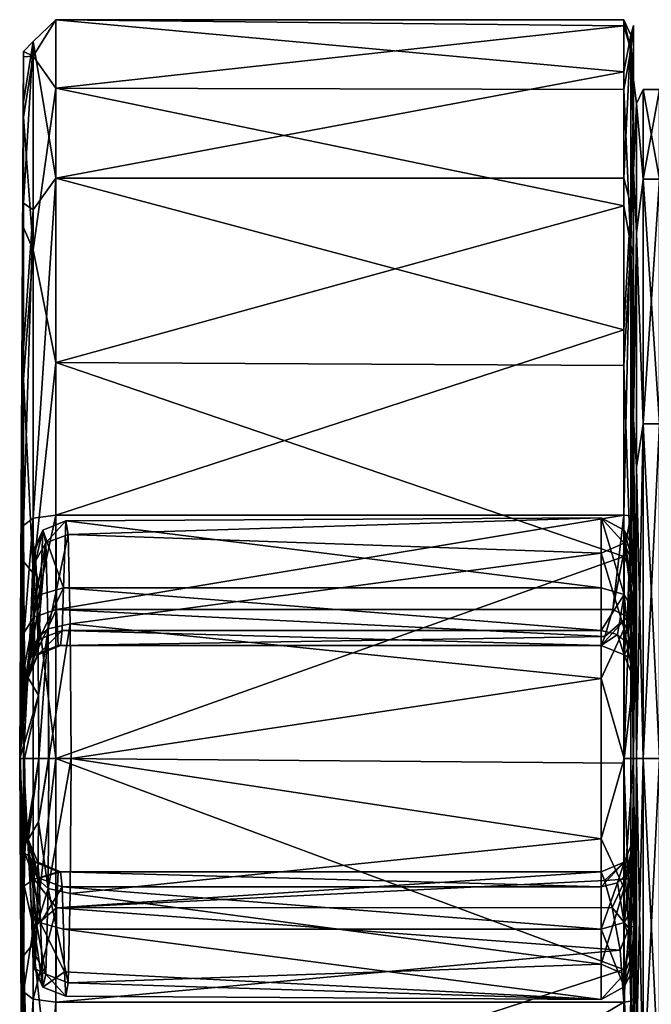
# Model space of a CAD drawing. Header units: metres. Extents: x -148 to 148, y -127 to 71.
# Tile 6 of 17: x -148 to -128, y -8 to 23. Entities that reach past the tile are written whole.
import ezdxf

# ---------------------------------------------------------------- set-up
doc = ezdxf.new("R2010")
doc.units = ezdxf.units.M
doc.layers.add('solid_26529930', color=7, linetype='CONTINUOUS')

msp = doc.modelspace()

# ---------------------------------------------------------------- linework, layer by layer
at = {"layer": 'solid_26529930'}
for points in [[(-147.385605, 22.179815, 4.867093), (-146.67894, 17.949364, 14.381249), (-146.67894, 22.850941, 2.614283)], [(-147.385605, 21.729908, -6.591194), (-146.67894, 22.850941, 2.614283), (-146.67894, 20.733652, -9.955684)], [(-147.385605, 22.179815, 4.867093), (-146.67894, 22.850941, 2.614283), (-147.385605, 21.729908, -6.591194)], [(-146.67894, 22.850941, 2.614283), (-129.100006, 22.855856, 2.570963), (-129.100006, 22.670549, -3.878937)], [(-146.67894, 22.850941, 2.614283), (-129.100006, 21.242243, 8.818566), (-129.100006, 22.855856, 2.570963)], [(-146.67894, 20.733652, -9.955684), (-146.67894, 22.850941, 2.614283), (-129.100006, 22.670549, -3.878937)], [(-146.67894, 22.850941, 2.614283), (-146.67894, 17.949364, 14.381249), (-129.100006, 21.242243, 8.818566)], [(-128.887863, 21.925716, -6.650473), (-129.100006, 22.670549, -3.878937), (-129.100006, 22.855856, 2.570963)], [(-128.887863, 22.379629, 4.911014), (-129.100006, 22.855856, 2.570963), (-129.100006, 21.242243, 8.818566)], [(-128.887863, 22.379629, 4.911014), (-128.887863, 21.925716, -6.650473), (-129.100006, 22.855856, 2.570963)], [(-146.67894, 20.733652, -9.955684), (-129.100006, 22.670549, -3.878937), (-129.100006, 20.700958, -10.023488)], [(-128.887863, 21.925716, -6.650473), (-129.100006, 20.700958, -10.023488), (-129.100006, 22.670549, -3.878937)], [(-128.887863, 22.379629, 4.911014), (-128.800003, 22.177704, 4.841428), (-128.800003, 22.678465, -0.988286)], [(-128.887863, 21.925716, -6.650473), (-128.800003, 22.678465, -0.988286), (-128.800003, 21.672504, -6.752188)], [(-128.887863, 22.379629, 4.911014), (-128.800003, 22.678465, -0.988286), (-128.887863, 21.925716, -6.650473)], [(-128.800003, 20.999989, -0.000004), (-128.800003, 22.678465, -0.988286), (-128.800003, 22.177704, 4.841428)], [(-128.800003, 18.185677, -10.501485), (-128.800003, 21.672504, -6.752188), (-128.800003, 22.678465, -0.988286)], [(-128.800003, 20.999989, -0.000004), (-128.800003, 18.185677, -10.501485), (-128.800003, 22.678465, -0.988286)], [(-128.887863, 22.379629, 4.911014), (-129.100006, 21.242243, 8.818566), (-129.100006, 17.956671, 14.372125)], [(-128.887863, 17.126406, 15.220119), (-128.887863, 22.379629, 4.911014), (-129.100006, 17.956671, 14.372125)], [(-128.887863, 22.379629, 4.911014), (-128.800003, 20.203325, 10.349659), (-128.800003, 22.177704, 4.841428)], [(-128.887863, 17.126406, 15.220119), (-128.800003, 20.203325, 10.349659), (-128.887863, 22.379629, 4.911014)], [(-147.385605, 22.179815, 4.867093), (-147.678879, 21.868357, 2.501869), (-147.678879, 20.318663, 8.463821)], [(-147.385605, 22.179815, 4.867093), (-147.385605, 21.729908, -6.591194), (-147.678879, 21.868357, 2.501869)], [(-147.385605, 22.179815, 4.867093), (-147.678879, 20.318663, 8.463821), (-147.678879, 17.177546, 13.762859)], [(-147.385605, 16.973507, 15.084191), (-147.385605, 22.179815, 4.867093), (-147.678879, 17.177546, 13.762859)], [(-147.385605, 16.973507, 15.084191), (-146.67894, 17.949364, 14.381249), (-147.385605, 22.179815, 4.867093)], [(-128.800003, 20.999989, -0.000004), (-128.800003, 22.177704, 4.841428), (-128.800003, 20.203325, 10.349659)], [(-147.678879, 21.868357, 2.501869), (-147.678879, 21.705248, -3.656038), (-147.800003, 0)], [(-147.678879, 20.318663, 8.463821), (-147.678879, 21.868357, 2.501869), (-147.800003, 0)], [(-147.678879, 21.705248, -3.656038), (-147.678879, 19.842112, -9.527592), (-147.800003, 0)], [(-147.385605, 21.729908, -6.591194), (-147.678879, 21.705248, -3.656038), (-147.678879, 21.868357, 2.501869)], [(-147.385605, 21.729908, -6.591194), (-147.678879, 19.842112, -9.527592), (-147.678879, 21.705248, -3.656038)], [(-147.385605, 21.729908, -6.591194), (-147.385605, 15.738523, -16.368618), (-147.678879, 19.842112, -9.527592)], [(-147.385605, 21.729908, -6.591194), (-146.67894, 20.733652, -9.955684), (-147.385605, 15.738523, -16.368618)], [(-128.887863, 21.925716, -6.650473), (-128.887863, 15.880424, -16.515991), (-129.100006, 20.700958, -10.023488)], [(-128.887863, 21.925716, -6.650473), (-128.800003, 21.672504, -6.752188), (-128.800003, 19.226604, -12.067627)], [(-128.887863, 21.925716, -6.650473), (-128.800003, 19.226604, -12.067627), (-128.887863, 15.880424, -16.515991)], [(-128.800003, 18.185677, -10.501485), (-128.800003, 19.226604, -12.067627), (-128.800003, 21.672504, -6.752188)], [(-146.67894, 17.949364, 14.381249), (-129.100006, 17.956671, 14.372125), (-129.100006, 21.242243, 8.818566)], [(-147.385605, 15.738523, -16.368618), (-146.67894, 20.733652, -9.955684), (-146.67894, 12.247842, -19.467674)], [(-146.67894, 20.733652, -9.955684), (-129.100006, 20.700958, -10.023488), (-129.100006, 17.102146, -15.379096)], [(-146.67894, 12.247842, -19.467674), (-146.67894, 20.733652, -9.955684), (-129.100006, 17.102146, -15.379096)], [(-128.800003, 18.18568, 10.501477), (-128.800003, 20.999989, -0.000004), (-128.800003, 20.203325, 10.349659)], [(-128.712128, 20.266672, -4.625736), (-128.800003, 18.185677, -10.501485), (-128.800003, 20.999989, -0.000004)], [(-128.712128, 20.266672, 4.625736), (-128.800003, 20.999989, -0.000004), (-128.800003, 18.18568, 10.501477)], [(-128.712128, 20.266672, -4.625736), (-128.800003, 20.999989, -0.000004), (-128.712128, 20.266672, 4.625736)], [(-128.887863, 15.880424, -16.515991), (-129.100006, 17.102146, -15.379096), (-129.100006, 20.700958, -10.023488)], [(-128.712128, 20.266672, 4.625736), (-128.5, 17.92672, 10.35001), (-128.5, 20.700001, 0)], [(-128.712128, 20.266672, -4.625736), (-128.5, 20.700001, 0), (-128.5, 17.92672, -10.35001)], [(-128.712128, 20.266672, -4.625736), (-128.712128, 20.266672, 4.625736), (-128.5, 20.700001, 0)], [(-128.5, 20.700001, 0), (-128, 20.699989), (-128, 17.926725, -10.35)], [(-128.5, 20.700001, 0), (-128.5, 17.92672, 10.35001), (-128, 20.699989)], [(-128.5, 17.92672, -10.35001), (-128.5, 20.700001, 0), (-128, 17.926725, -10.35)], [(-128.5, 17.92672, 10.35001), (-128, 17.926725, 10.35), (-128, 20.699989)], [(-147.678879, 17.177546, 13.762859), (-147.678879, 20.318663, 8.463821), (-147.800003, 0)], [(-128.887863, 17.126406, 15.220119), (-128.800003, 16.886721, 15.169975), (-128.800003, 20.203325, 10.349659)], [(-128.712128, 16.252609, -12.961023), (-128.800003, 18.185677, -10.501485), (-128.712128, 20.266672, -4.625736)], [(-128.712128, 20.266672, 4.625736), (-128.800003, 18.18568, 10.501477), (-128.712128, 16.252609, 12.961023)], [(-128.800003, 18.18568, 10.501477), (-128.800003, 20.203325, 10.349659), (-128.800003, 16.886721, 15.169975)], [(-128.712128, 20.266672, 4.625736), (-128.712128, 16.252609, 12.961023), (-128.5, 17.92672, 10.35001)], [(-128.712128, 16.252609, -12.961023), (-128.712128, 20.266672, -4.625736), (-128.5, 17.92672, -10.35001)], [(-147.678879, 19.842112, -9.527592), (-147.678879, 16.424875, -14.652913), (-147.800003, 0)], [(-147.385605, 15.738523, -16.368618), (-147.678879, 16.424875, -14.652913), (-147.678879, 19.842112, -9.527592)], [(-128.887863, 15.880424, -16.515991), (-128.800003, 19.226604, -12.067627), (-128.800003, 15.503105, -16.581421)], [(-128.800003, 10.497028, -18.188234), (-128.800003, 15.503105, -16.581421), (-128.800003, 19.226604, -12.067627)], [(-128.800003, 18.185677, -10.501485), (-128.800003, 10.497028, -18.188234), (-128.800003, 19.226604, -12.067627)], [(-128.800003, 10.497037, 18.188231), (-128.800003, 18.18568, 10.501477), (-128.800003, 16.886721, 15.169975)], [(-128.712128, 16.252609, 12.961023), (-128.800003, 18.18568, 10.501477), (-128.800003, 10.497037, 18.188231)], [(-128.712128, 16.252609, -12.961023), (-128.800003, 10.497028, -18.188234), (-128.800003, 18.185677, -10.501485)], [(-147.385605, 7.43868, 21.454576), (-146.67894, 7.534483, 21.73089), (-146.67894, 17.949364, 14.381249)], [(-147.385605, 7.43868, 21.454576), (-146.67894, 17.949364, 14.381249), (-147.385605, 16.973507, 15.084191)], [(-146.67894, 17.949364, 14.381249), (-129.100006, 13.257706, 18.7945), (-129.100006, 17.956671, 14.372125)], [(-146.67894, 17.949364, 14.381249), (-146.67894, 7.534483, 21.73089), (-129.100006, 13.257706, 18.7945)], [(-128.887863, 17.126406, 15.220119), (-129.100006, 17.956671, 14.372125), (-129.100006, 13.257706, 18.7945)], [(-128.712128, 16.252609, 12.961023), (-128.5, 10.349981, 17.926737), (-128.5, 17.92672, 10.35001)], [(-128.712128, 16.252609, -12.961023), (-128.5, 17.92672, -10.35001), (-128.5, 10.349981, -17.926737)], [(-128.5, 10.349981, 17.926737), (-128, 10.349995, 17.926716), (-128, 17.926725, 10.35)], [(-128.5, 17.92672, 10.35001), (-128.5, 10.349981, 17.926737), (-128, 17.926725, 10.35)], [(-128.5, 17.92672, -10.35001), (-128, 17.926725, -10.35), (-128, 10.349995, -17.926716)], [(-128.5, 10.349981, -17.926737), (-128.5, 17.92672, -10.35001), (-128, 10.349995, -17.926716)], [(-147.678879, 12.691026, 17.983944), (-147.678879, 17.177546, 13.762859), (-147.800003, 0)], [(-147.385605, 16.973507, 15.084191), (-147.678879, 17.177546, 13.762859), (-147.678879, 12.691026, 17.983944)], [(-146.67894, 12.247842, -19.467674), (-129.100006, 17.102146, -15.379096), (-129.100006, 12.157394, -19.524286)], [(-128.887863, 17.126406, 15.220119), (-129.100006, 13.257706, 18.7945), (-129.100006, 7.534483, 21.73089)], [(-128.886093, 7.504873, 21.646482), (-128.887863, 17.126406, 15.220119), (-129.100006, 7.534483, 21.73089)], [(-128.887863, 15.880424, -16.515991), (-129.100006, 12.157394, -19.524286), (-129.100006, 17.102146, -15.379096)], [(-128.886093, 7.504873, 21.646482), (-128.800003, 16.886721, 15.169975), (-128.887863, 17.126406, 15.220119)], [(-147.385605, 16.973507, 15.084191), (-147.678879, 12.691026, 17.983944), (-147.678879, 7.210502, 20.796467)], [(-147.385605, 7.43868, 21.454576), (-147.385605, 16.973507, 15.084191), (-147.678879, 7.210502, 20.796467)], [(-128.886093, 7.504873, 21.646482), (-128.800003, 7.436207, 21.447443), (-128.800003, 16.886721, 15.169975)], [(-128.800003, 10.497037, 18.188231), (-128.800003, 16.886721, 15.169975), (-128.800003, 7.436207, 21.447443)], [(-147.678879, 16.424875, -14.652913), (-147.678879, 11.721188, -18.630569), (-147.800003, 0)], [(-147.385605, 15.738523, -16.368618), (-147.678879, 11.721188, -18.630569), (-147.678879, 16.424875, -14.652913)], [(-128.712128, 9.019518, -18.729221), (-128.800003, 10.497028, -18.188234), (-128.712128, 16.252609, -12.961023)], [(-128.712128, 16.252609, 12.961023), (-128.800003, 10.497037, 18.188231), (-128.712128, 9.019518, 18.729221)], [(-128.712128, 16.252609, 12.961023), (-128.712128, 9.019518, 18.729221), (-128.5, 10.349981, 17.926737)], [(-128.712128, 9.019518, -18.729221), (-128.712128, 16.252609, -12.961023), (-128.5, 10.349981, -17.926737)], [(-128.887863, 15.880424, -16.515991), (-128.887863, 5.78539, -22.169689), (-129.100006, 12.157394, -19.524286)], [(-128.887863, 15.880424, -16.515991), (-128.800003, 15.503105, -16.581421), (-128.800003, 10.749752, -19.993305)], [(-128.887863, 15.880424, -16.515991), (-128.800003, 10.749752, -19.993305), (-128.887863, 5.78539, -22.169689)], [(-147.385605, 15.738523, -16.368618), (-147.385605, 5.733558, -21.971779), (-147.678879, 11.721188, -18.630569)], [(-147.385605, 15.738523, -16.368618), (-146.67894, 12.247842, -19.467674), (-147.385605, 5.733558, -21.971779)], [(-128.800003, 10.497028, -18.188234), (-128.800003, 10.749752, -19.993305), (-128.800003, 15.503105, -16.581421)], [(-146.67894, 7.534483, 21.73089), (-129.100006, 7.534483, 21.73089), (-129.100006, 13.257706, 18.7945)], [(-147.678879, 12.691026, 17.983944), (-147.800003, 0), (-147.678879, 7.210502, 20.796467)], [(-147.385605, 5.733558, -21.971779), (-146.67894, 12.247842, -19.467674), (-146.67894, 0, -23)], [(-146.67894, 12.247842, -19.467674), (-129.100006, 12.157394, -19.524286), (-129.100006, 6.255898, -22.132866)], [(-146.67894, 0, -23), (-146.67894, 12.247842, -19.467674), (-129.100006, 6.255898, -22.132866)], [(-128.887863, 5.78539, -22.169689), (-129.100006, 6.255898, -22.132866), (-129.100006, 12.157394, -19.524286)], [(-147.678879, 11.721188, -18.630569), (-147.678879, 6.099459, -21.149017), (-147.800003, 0)], [(-147.385605, 5.733558, -21.971779), (-147.678879, 6.099459, -21.149017), (-147.678879, 11.721188, -18.630569)], [(-128.887863, 5.78539, -22.169689), (-128.800003, 10.749752, -19.993305), (-128.800003, 5.282252, -22.076853)], [(-128.800003, -6.319504, -21.802603), (-128.800003, 5.282252, -22.076853), (-128.800003, 10.749752, -19.993305)], [(-128.800003, 0, -21), (-128.800003, -6.319504, -21.802603), (-128.800003, 10.749752, -19.993305)], [(-128.800003, 10.497028, -18.188234), (-128.800003, 0, -21), (-128.800003, 10.749752, -19.993305)], [(-128.800003, 10.497037, 18.188231), (-128.800003, 7.436207, 21.447443), (-128.800003, 0, 21)], [(-128.712128, 9.019518, 18.729221), (-128.800003, 10.497037, 18.188231), (-128.800003, 0, 21)], [(-128.712128, 0, -20.787868), (-128.800003, 0, -21), (-128.800003, 10.497028, -18.188234)], [(-128.712128, 9.019518, -18.729221), (-128.712128, 0, -20.787868), (-128.800003, 10.497028, -18.188234)], [(-128.712128, 0, 20.787868), (-128.5, 0, 20.700001), (-128.5, 10.349981, 17.926737)], [(-128.712128, 9.019518, 18.729221), (-128.712128, 0, 20.787868), (-128.5, 10.349981, 17.926737)], [(-128.712128, 9.019518, -18.729221), (-128.5, 10.349981, -17.926737), (-128.5, 0, -20.700001)], [(-128.5, 0, 20.700001), (-128, 0, 20.700001), (-128, 10.349995, 17.926716)], [(-128.5, 10.349981, 17.926737), (-128.5, 0, 20.700001), (-128, 10.349995, 17.926716)], [(-128.5, 10.349981, -17.926737), (-128, 10.349995, -17.926716), (-128, 0, -20.700001)], [(-128.5, 0, -20.700001), (-128.5, 10.349981, -17.926737), (-128, 0, -20.700001)], [(-128.712128, 9.019518, 18.729221), (-128.800003, 0, 21), (-128.712128, 0, 20.787868)], [(-128.712128, 9.019518, -18.729221), (-128.5, 0, -20.700001), (-128.712128, 0, -20.787868)], [(-147.385605, 7.43868, 21.454576), (-147.678879, 7.210502, 20.796467), (-147.661499, 3.902221, 23.211084)], [(-147.36676, 4.37006, 23.755838), (-147.385605, 7.43868, 21.454576), (-147.661499, 3.902221, 23.211084)], [(-147.36676, 4.37006, 23.755838), (-146.67894, 7.534483, 21.73089), (-147.385605, 7.43868, 21.454576)], [(-147.36676, 4.37006, 23.755838), (-146.66011, 4.611251, 23.921293), (-146.67894, 7.534483, 21.73089)], [(-147.078781, 7.069695, 40.581558), (-146.37529, 7.350664, 40.510788), (-146.445206, 5.277778, 36.671299)], [(-147.078781, 7.069695, 40.581558), (-146.990997, 6.671338, 44.758358), (-146.37529, 7.350664, 40.510788)], [(-146.990997, 6.671338, 44.758358), (-146.296173, 6.935546, 44.854507), (-146.37529, 7.350664, 40.510788)], [(-146.66011, 4.611251, 23.921293), (-129.100006, 7.534483, 21.73089), (-146.67894, 7.534483, 21.73089)], [(-146.66011, 4.611251, 23.921293), (-129.4375, 4.614845, 23.916246), (-129.100006, 7.534483, 21.73089)], [(-146.37529, 7.350664, 40.510788), (-129.800003, 5.277778, 36.671299), (-146.445206, 5.277778, 36.671299)], [(-146.37529, 7.350664, 40.510788), (-129.800003, 7.449918, 41.134712), (-129.800003, 5.277778, 36.671299)], [(-146.37529, 7.350664, 40.510788), (-146.296173, 6.935546, 44.854507), (-129.800003, 7.449918, 41.134712)], [(-146.296173, 6.935546, 44.854507), (-129.800003, 6.358629, 45.977165), (-129.800003, 7.449918, 41.134712)], [(-129.092896, 5.071668, 36.879398), (-129.800003, 5.277778, 36.671299), (-129.800003, 7.449918, 41.134712)], [(-129.092896, 6.6651, 44.742046), (-129.800003, 7.449918, 41.134712), (-129.800003, 6.358629, 45.977165)], [(-129.092896, 7.063516, 40.56852), (-129.092896, 5.071668, 36.879398), (-129.800003, 7.449918, 41.134712)], [(-129.092896, 6.6651, 44.742046), (-129.092896, 7.063516, 40.56852), (-129.800003, 7.449918, 41.134712)], [(-128.886093, 7.504873, 21.646482), (-129.100006, 7.534483, 21.73089), (-129.4375, 4.614845, 23.916246)], [(-128.991226, 4.385276, 23.911184), (-128.886093, 7.504873, 21.646482), (-129.4375, 4.614845, 23.916246)], [(-128.991226, 4.385276, 23.911184), (-128.800003, 5.254425, 22.542406), (-128.886093, 7.504873, 21.646482)], [(-128.886093, 7.504873, 21.646482), (-128.800003, 5.254425, 22.542406), (-128.800003, 7.436207, 21.447443)], [(-128.800003, -7.436109, 21.447159), (-128.800003, 7.436207, 21.447443), (-128.800003, 5.254425, 22.542406)], [(-128.800003, 0, 21), (-128.800003, 7.436207, 21.447443), (-128.800003, -7.436109, 21.447159)], [(-147.661499, 3.902221, 23.211084), (-147.678879, 7.210502, 20.796467), (-147.800003, 0)], [(-147.078781, 7.069695, 40.581558), (-147.382904, 6.286736, 40.356907), (-147.343079, 6.499089, 42.252186)], [(-147.156357, 5.076226, 36.88974), (-147.382904, 6.286736, 40.356907), (-147.078781, 7.069695, 40.581558)], [(-147.078781, 7.069695, 40.581558), (-147.343079, 6.499089, 42.252186), (-147.302002, 6.124957, 44.206665)], [(-147.078781, 7.069695, 40.581558), (-147.302002, 6.124957, 44.206665), (-146.990997, 6.671338, 44.758358)], [(-147.156357, 5.076226, 36.88974), (-147.078781, 7.069695, 40.581558), (-146.445206, 5.277778, 36.671299)], [(-129.092896, 7.063516, 40.56852), (-128.800003, 6.499934, 41.9729), (-128.800003, 5.99234, 39.481697)], [(-129.092896, 6.6651, 44.742046), (-128.800003, 6.499934, 41.9729), (-129.092896, 7.063516, 40.56852)], [(-129.092896, 7.063516, 40.56852), (-128.800003, 5.99234, 39.481697), (-128.800003, 4.574074, 37.38179)], [(-129.092896, 7.063516, 40.56852), (-128.800003, 4.574074, 37.38179), (-129.092896, 5.071668, 36.879398)], [(-146.990997, 6.671338, 44.758358), (-146.922714, 4.015524, 48.007099), (-146.296173, 6.935546, 44.854507)], [(-146.922714, 4.015524, 48.007099), (-146.23465, 4.173069, 48.231812), (-146.296173, 6.935546, 44.854507)], [(-146.296173, 6.935546, 44.854507), (-146.23465, 4.173069, 48.231812), (-129.800003, 6.358629, 45.977165)], [(-147.343079, 6.499089, 42.252186), (-147.382904, 6.286736, 40.356907), (-147.445038, 4.576362, 37.400494)], [(-147.302002, 6.124957, 44.206665), (-147.343079, 6.499089, 42.252186), (-147.445038, 4.576362, 37.400494)], [(-146.990997, 6.671338, 44.758358), (-147.302002, 6.124957, 44.206665), (-147.265213, 5.176801, 45.957111)], [(-146.990997, 6.671338, 44.758358), (-147.265213, 5.176801, 45.957111), (-147.236176, 3.743543, 47.338711)], [(-146.990997, 6.671338, 44.758358), (-147.236176, 3.743543, 47.338711), (-146.922714, 4.015524, 48.007099)], [(-129.092896, 4.011244, 47.987679), (-129.092896, 6.6651, 44.742046), (-129.800003, 6.358629, 45.977165)], [(-129.092896, 6.6651, 44.742046), (-128.800003, 4.605693, 46.586662), (-128.800003, 6.01294, 44.468681)], [(-129.092896, 4.011244, 47.987679), (-128.800003, 4.605693, 46.586662), (-129.092896, 6.6651, 44.742046)], [(-129.092896, 6.6651, 44.742046), (-128.800003, 6.01294, 44.468681), (-128.800003, 6.499934, 41.9729)], [(-128.800003, 6.499934, 41.9729), (-128.800003, -6.499934, 41.9729), (-128.800003, -5.99234, 39.481697)], [(-128.800003, 5.99234, 39.481697), (-128.800003, 6.499934, 41.9729), (-128.800003, -5.99234, 39.481697)], [(-128.800003, 6.499934, 41.9729), (-128.800003, 6.01294, 44.468681), (-128.800003, -6.499934, 41.9729)], [(-147.678879, 6.099459, -21.149017), (-147.678879, 0, -22.011005), (-147.800003, 0)], [(-147.385605, 5.733558, -21.971779), (-147.678879, 0, -22.011005), (-147.678879, 6.099459, -21.149017)], [(-147.156357, 5.076226, 36.88974), (-147.445038, 4.576362, 37.400494), (-147.382904, 6.286736, 40.356907)], [(-147.265213, 5.176801, 45.957111), (-147.302002, 6.124957, 44.206665), (-147.445038, 4.576362, 37.400494)], [(-146.67894, 0, -23), (-129.100006, 6.255898, -22.132866), (-129.100006, -0.137868, -22.999586)], [(-146.23465, 4.173069, 48.231812), (-129.800003, 2.481948, 49.077423), (-129.800003, 6.358629, 45.977165)], [(-129.092896, 4.011244, 47.987679), (-129.800003, 6.358629, 45.977165), (-129.800003, 2.481948, 49.077423)], [(-128.887863, 5.78539, -22.169689), (-129.100006, -0.137868, -22.999586), (-129.100006, 6.255898, -22.132866)], [(-128.800003, 6.01294, 44.468681), (-128.800003, -6.01294, 44.468681), (-128.800003, -6.499934, 41.9729)], [(-128.800003, 6.01294, 44.468681), (-128.800003, 4.605693, 46.586662), (-128.800003, -6.01294, 44.468681)], [(-128.800003, 5.99234, 39.481697), (-128.800003, -5.99234, 39.481697), (-128.800003, -4.574074, 37.38179)], [(-128.800003, 4.574074, 37.38179), (-128.800003, 5.99234, 39.481697), (-128.800003, -4.574074, 37.38179)], [(-147.385605, 5.733558, -21.971779), (-147.385605, -5.733558, -21.971779), (-147.678879, 0, -22.011005)], [(-147.385605, 5.733558, -21.971779), (-146.67894, 0, -23), (-147.385605, -5.733558, -21.971779)], [(-128.887863, 5.78539, -22.169689), (-128.887863, -5.785003, -22.16979), (-129.100006, -0.137868, -22.999586)], [(-128.887863, 5.78539, -22.169689), (-128.800003, 5.282252, -22.076853), (-128.800003, -0.536448, -22.693661)], [(-128.887863, 5.78539, -22.169689), (-128.800003, -0.536448, -22.693661), (-128.887863, -5.785003, -22.16979)], [(-147.198364, 3.694753, 34.842182), (-146.445206, 5.277778, 36.671299), (-146.489456, 3.962248, 34.717731)], [(-147.198364, 3.694753, 34.842182), (-147.156357, 5.076226, 36.88974), (-146.445206, 5.277778, 36.671299)], [(-146.489456, 3.962248, 34.717731), (-146.445206, 5.277778, 36.671299), (-129.800003, 3.96225, 34.717735)], [(-129.800003, 3.96225, 34.717735), (-146.445206, 5.277778, 36.671299), (-129.800003, 5.277778, 36.671299)], [(-129.800003, 3.96225, 34.717735), (-129.800003, 5.277778, 36.671299), (-129.092896, 5.071668, 36.879398)], [(-128.991226, 4.385276, 23.911184), (-128.800003, 3.707255, 24.006886), (-128.800003, 5.254425, 22.542406)], [(-128.800003, -6.319504, -21.802603), (-128.800003, -0.536448, -22.693661), (-128.800003, 5.282252, -22.076853)], [(-128.800003, -5.179894, 22.570297), (-128.800003, 5.254425, 22.542406), (-128.800003, 3.707255, 24.006886)], [(-128.800003, -5.179894, 22.570297), (-128.800003, -7.436109, 21.447159), (-128.800003, 5.254425, 22.542406)], [(-147.265213, 5.176801, 45.957111), (-147.489304, 3.04082, 35.120193), (-147.489792, 3.02991, 35.093903)], [(-147.236176, 3.743543, 47.338711), (-147.265213, 5.176801, 45.957111), (-147.489792, 3.02991, 35.093903)], [(-147.265213, 5.176801, 45.957111), (-147.445038, 4.576362, 37.400494), (-147.489304, 3.04082, 35.120193)], [(-147.156357, 5.076226, 36.88974), (-147.489304, 3.04082, 35.120193), (-147.445038, 4.576362, 37.400494)], [(-147.198364, 3.694753, 34.842182), (-147.489304, 3.04082, 35.120193), (-147.156357, 5.076226, 36.88974)], [(-129.300003, 3.838597, 34.769302), (-129.800003, 3.96225, 34.717735), (-129.092896, 5.071668, 36.879398)], [(-129.300003, 3.838597, 34.769302), (-129.092896, 5.071668, 36.879398), (-128.933975, 3.500771, 34.910187)], [(-128.933975, 3.500771, 34.910187), (-129.092896, 5.071668, 36.879398), (-128.800003, 4.574074, 37.38179)], [(-147.36676, 4.37006, 23.755838), (-147.317245, 3.207549, 27.409504), (-146.66011, 4.611251, 23.921293)], [(-147.317245, 3.207549, 27.409504), (-146.610641, 3.5, 27.399818), (-146.66011, 4.611251, 23.921293)], [(-146.66011, 4.611251, 23.921293), (-129.685455, 3.774496, 25.60577), (-129.4375, 4.614845, 23.916246)], [(-146.66011, 4.611251, 23.921293), (-146.610641, 3.5, 27.399818), (-129.685455, 3.774496, 25.60577)], [(-128.991226, 4.385276, 23.911184), (-129.4375, 4.614845, 23.916246), (-129.685455, 3.774496, 25.60577)], [(-129.092896, 4.011244, 47.987679), (-128.800003, 2.493609, 48.002655), (-128.800003, 4.605693, 46.586662)], [(-128.933975, 3.500771, 34.910187), (-128.800003, 4.574074, 37.38179), (-128.800003, 3.039307, 35.102631)], [(-128.800003, 4.605693, 46.586662), (-128.800003, -4.605693, 46.586662), (-128.800003, -6.01294, 44.468681)], [(-128.800003, 4.605693, 46.586662), (-128.800003, 2.493609, 48.002655), (-128.800003, -4.605693, 46.586662)], [(-128.800003, 4.574074, 37.38179), (-128.800003, -4.574074, 37.38179), (-128.800003, -3.039308, 35.102631)], [(-128.800003, 3.039307, 35.102631), (-128.800003, 4.574074, 37.38179), (-128.800003, -3.039308, 35.102631)], [(-147.36676, 4.37006, 23.755838), (-147.661499, 3.902221, 23.211084), (-147.640717, 2.903973, 25.072845)], [(-147.36676, 4.37006, 23.755838), (-147.640717, 2.903973, 25.072845), (-147.61055, 2.501251, 27.413525)], [(-147.36676, 4.37006, 23.755838), (-147.61055, 2.501251, 27.413525), (-147.317245, 3.207549, 27.409504)], [(-128.991226, 4.385276, 23.911184), (-129.685455, 3.774496, 25.60577), (-129.799759, 3.5, 27.399818)], [(-128.991226, 4.385276, 23.911184), (-129.799759, 3.5, 27.399818), (-129.092804, 3.207209, 27.40202)], [(-128.991226, 4.385276, 23.911184), (-129.092804, 3.207209, 27.40202), (-129.087265, 3.201629, 27.402018)], [(-128.991226, 4.385276, 23.911184), (-129.087265, 3.201629, 27.402018), (-128.800003, 3.707255, 24.006886)], [(-147.242279, 3.207549, 32.419792), (-146.489456, 3.962248, 34.717731), (-146.535706, 3.5, 32.408337)], [(-147.242279, 3.207549, 32.419792), (-147.198364, 3.694753, 34.842182), (-146.489456, 3.962248, 34.717731)], [(-146.922714, 4.015524, 48.007099), (-147.236176, 3.743543, 47.338711), (-147.217621, 1.959446, 48.222034)], [(-146.922714, 4.015524, 48.007099), (-147.217621, 1.959446, 48.222034), (-147.211258, 0, 48.524261)], [(-146.922714, 4.015524, 48.007099), (-147.211258, 0, 48.524261), (-146.910034, 0, 49.215633)], [(-146.922714, 4.015524, 48.007099), (-146.897064, 0, 49.228069), (-146.23465, 4.173069, 48.231812)], [(-146.922714, 4.015524, 48.007099), (-146.910034, 0, 49.215633), (-146.897064, 0, 49.228069)], [(-146.897064, 0, 49.228069), (-146.211563, 0, 49.5), (-146.23465, 4.173069, 48.231812)], [(-146.489456, 3.962248, 34.717731), (-129.800003, 3.5, 32.408337), (-146.535706, 3.5, 32.408337)], [(-146.489456, 3.962248, 34.717731), (-129.800003, 3.96225, 34.717735), (-129.800003, 3.5, 32.408337)], [(-146.23465, 4.173069, 48.231812), (-146.211563, 0, 49.5), (-129.800003, 2.481948, 49.077423)], [(-129.092896, 0, 49.207108), (-129.092896, 4.011244, 47.987679), (-129.800003, 2.481948, 49.077423)], [(-129.300003, 3.838597, 34.769302), (-129.800003, 3.5, 32.408337), (-129.800003, 3.96225, 34.717735)], [(-129.092896, 0, 49.207108), (-128.800003, 2.493609, 48.002655), (-129.092896, 4.011244, 47.987679)], [(-147.640717, 2.903973, 25.072845), (-147.661499, 3.902221, 23.211084), (-147.800003, 0)], [(-147.236176, 3.743543, 47.338711), (-147.489792, 3.02991, 35.093903), (-147.535583, 2.501251, 32.424549)], [(-147.217621, 1.959446, 48.222034), (-147.236176, 3.743543, 47.338711), (-147.535583, 2.501251, 32.424549)], [(-147.198364, 3.694753, 34.842182), (-147.535583, 2.501251, 32.424549), (-147.489792, 3.02991, 35.093903)], [(-147.242279, 3.207549, 32.419792), (-147.535583, 2.501251, 32.424549), (-147.198364, 3.694753, 34.842182)], [(-147.198364, 3.694753, 34.842182), (-147.489792, 3.02991, 35.093903), (-147.489304, 3.04082, 35.120193)], [(-129.685455, 3.774496, 25.60577), (-146.610641, 3.5, 27.399818), (-129.799759, 3.5, 27.399818)], [(-129.300003, 3.838597, 34.769302), (-129.092896, 3.207107, 32.408333), (-129.800003, 3.5, 32.408337)], [(-129.300003, 3.838597, 34.769302), (-128.933975, 3.500771, 34.910187), (-129.092896, 3.207107, 32.408333)], [(-129.087265, 3.201629, 27.402018), (-128.800003, 2.500247, 27.399818), (-128.800003, 3.707255, 24.006886)], [(-128.800003, -3.667407, 24.021997), (-128.800003, 3.707255, 24.006886), (-128.800003, 2.500247, 27.399818)], [(-128.800003, -3.667407, 24.021997), (-128.800003, -5.179894, 22.570297), (-128.800003, 3.707255, 24.006886)], [(-147.317245, 3.207549, 27.409504), (-146.574753, 3.5, 29.9041), (-146.610641, 3.5, 27.399818)], [(-147.317245, 3.207549, 27.409504), (-146.535706, 3.5, 32.408337), (-146.574753, 3.5, 29.9041)], [(-147.317245, 3.207549, 27.409504), (-147.242279, 3.207549, 32.419792), (-146.535706, 3.5, 32.408337)], [(-129.799911, 3.5, 29.7586), (-129.799759, 3.5, 27.399818), (-146.610641, 3.5, 27.399818)], [(-129.800003, 3.5, 32.408337), (-129.799911, 3.5, 29.7586), (-146.610641, 3.5, 27.399818)], [(-129.800003, 3.5, 32.408337), (-146.610641, 3.5, 27.399818), (-146.574753, 3.5, 29.9041)], [(-146.574753, 3.5, 29.9041), (-146.535706, 3.5, 32.408337), (-129.800003, 3.5, 32.408337)], [(-129.799911, 3.5, 29.7586), (-129.800003, 3.5, 32.408337), (-129.092896, 3.207107, 32.408333)], [(-129.092896, 3.207107, 32.408333), (-129.799759, 3.5, 27.399818), (-129.799911, 3.5, 29.7586)], [(-129.092896, 3.207107, 32.408333), (-129.092804, 3.207209, 27.40202), (-129.799759, 3.5, 27.399818)], [(-128.933975, 3.500771, 34.910187), (-128.800003, 3.039307, 35.102631), (-129.092896, 3.207107, 32.408333)], [(-147.242279, 3.207549, 32.419792), (-147.61055, 2.501251, 27.413525), (-147.575638, 2.501248, 29.852179)], [(-147.317245, 3.207549, 27.409504), (-147.61055, 2.501251, 27.413525), (-147.242279, 3.207549, 32.419792)], [(-147.242279, 3.207549, 32.419792), (-147.575638, 2.501248, 29.852179), (-147.535583, 2.501251, 32.424549)], [(-129.092896, 3.207107, 32.408333), (-129.087265, 3.201629, 27.402018), (-129.092804, 3.207209, 27.40202)], [(-129.092896, 3.207107, 32.408333), (-128.800003, 3.039307, 35.102631), (-128.800003, 2.5, 32.408337)], [(-129.092896, 3.207107, 32.408333), (-128.800003, 2.5, 32.408337), (-129.087265, 3.201629, 27.402018)], [(-128.800003, 2.500083, 29.764856), (-128.800003, 2.500247, 27.399818), (-129.087265, 3.201629, 27.402018)], [(-129.087265, 3.201629, 27.402018), (-128.800003, 2.5, 32.408337), (-128.800003, 2.500083, 29.764856)], [(-147.61055, 2.501251, 27.413525), (-147.640717, 2.903973, 25.072845), (-147.800003, 0)], [(-128.800003, 3.039307, 35.102631), (-128.800003, -3.039308, 35.102631), (-128.800003, -2.5, 32.408337)], [(-128.800003, 2.5, 32.408337), (-128.800003, 3.039307, 35.102631), (-128.800003, -2.5, 32.408337)], [(-147.575638, 2.501248, 29.852179), (-147.61055, 2.501251, 27.413525), (-147.800003, 0)], [(-147.535583, 2.501251, 32.424549), (-147.575638, 2.501248, 29.852179), (-147.800003, 0)], [(-147.217621, 1.959446, 48.222034), (-147.535583, 2.501251, 32.424549), (-147.800003, 0)], [(-146.211563, 0, 49.5), (-129.800003, -2.481948, 49.077423), (-129.800003, 2.481948, 49.077423)], [(-129.092896, 0, 49.207108), (-129.800003, 2.481948, 49.077423), (-129.800003, -2.481948, 49.077423)], [(-129.092896, 0, 49.207108), (-128.800003, 0, 48.5), (-128.800003, 2.493609, 48.002655)], [(-128.800003, -2.782584, 25.683903), (-128.800003, -3.667407, 24.021997), (-128.800003, 2.500247, 27.399818)], [(-128.800003, -2.5, 27.399818), (-128.800003, -2.782584, 25.683903), (-128.800003, 2.500247, 27.399818)], [(-128.800003, 2.500083, 29.764856), (-128.800003, -2.5, 27.399818), (-128.800003, 2.500247, 27.399818)], [(-128.800003, 2.500083, 29.764856), (-128.800003, -2.500027, 29.84721), (-128.800003, -2.5, 27.399818)], [(-128.800003, 2.500083, 29.764856), (-128.800003, 2.5, 32.408337), (-128.800003, -2.500027, 29.84721)], [(-128.800003, 2.5, 32.408337), (-128.800003, -2.5, 32.408337), (-128.800003, -2.500027, 29.84721)], [(-128.800003, 2.493609, 48.002655), (-128.800003, -2.493609, 48.002655), (-128.800003, -4.605693, 46.586662)], [(-128.800003, 2.493609, 48.002655), (-128.800003, 0, 48.5), (-128.800003, -2.493609, 48.002655)], [(-147.217621, 1.959446, 48.222034), (-147.800003, 0), (-147.652817, 0, 24.263916)], [(-147.217621, 1.959446, 48.222034), (-147.652817, 0, 24.263916), (-147.211258, 0, 48.524261)], [(-147.385605, -5.733558, -21.971779), (-146.67894, 0, -23), (-146.67894, -12.247842, -19.467674)], [(-146.67894, 0, -23), (-129.100006, -0.137868, -22.999586), (-129.100006, -6.520744, -22.05629)], [(-146.67894, -12.247842, -19.467674), (-146.67894, 0, -23), (-129.100006, -6.520744, -22.05629)], [(-128.800003, -10.497028, 18.188234), (-128.800003, 0, 21), (-128.800003, -7.436109, 21.447159)], [(-128.712128, 0, 20.787868), (-128.800003, 0, 21), (-128.800003, -10.497028, 18.188234)], [(-128.712128, -9.019518, -18.729221), (-128.800003, 0, -21), (-128.712128, 0, -20.787868)], [(-128.712128, -9.019518, 18.729221), (-128.5, -10.349981, 17.926737), (-128.5, 0, 20.700001)], [(-128.712128, 0, 20.787868), (-128.712128, -9.019518, 18.729221), (-128.5, 0, 20.700001)], [(-128.712128, 0, -20.787868), (-128.5, 0, -20.700001), (-128.5, -10.349981, -17.926737)], [(-128.712128, -9.019518, -18.729221), (-128.712128, 0, -20.787868), (-128.5, -10.349981, -17.926737)], [(-128.5, -10.349981, 17.926737), (-128, -10.349995, 17.926716), (-128, 0, 20.700001)], [(-128.5, -10.349981, 17.926737), (-128, 0, 20.700001), (-128.5, 0, 20.700001)], [(-147.800003, 0), (-147.661896, -3.931746, 23.17201), (-147.641083, -2.914756, 25.042656)], [(-147.652817, 0, 24.263916), (-147.800003, 0), (-147.641083, -2.914756, 25.042656)], [(-147.800003, 0), (-147.678879, -7.210502, 20.796467), (-147.661896, -3.931746, 23.17201)], [(-147.800003, 0), (-147.678879, -12.691026, 17.983944), (-147.678879, -7.210502, 20.796467)], [(-147.800003, 0), (-147.678879, -17.177546, 13.762859), (-147.678879, -12.691026, 17.983944)], [(-147.800003, 0), (-147.678879, -20.318663, 8.463821), (-147.678879, -17.177546, 13.762859)], [(-147.800003, 0), (-147.678879, -21.868357, 2.501869), (-147.678879, -20.318663, 8.463821)], [(-147.800003, 0), (-147.678879, -21.705248, -3.656038), (-147.678879, -21.868357, 2.501869)], [(-147.800003, 0), (-147.678879, -19.842112, -9.527592), (-147.678879, -21.705248, -3.656038)], [(-147.800003, 0), (-147.678879, -16.424875, -14.652913), (-147.678879, -19.842112, -9.527592)], [(-147.800003, 0), (-147.678879, -11.721189, -18.630569), (-147.678879, -16.424875, -14.652913)], [(-147.800003, 0), (-147.678879, -6.099459, -21.149017), (-147.678879, -11.721189, -18.630569)], [(-147.800003, 0), (-147.769714, 0, -11.00567), (-147.678879, -6.099459, -21.149017)], [(-147.800003, 0), (-147.678879, 0, -22.011005), (-147.769714, 0, -11.00567)], [(-147.769714, 0, -11.00567), (-147.678879, 0, -22.011005), (-147.678879, -6.099459, -21.149017)], [(-147.385605, -5.733558, -21.971779), (-147.678879, -6.099459, -21.149017), (-147.678879, 0, -22.011005)], [(-147.652817, 0, 24.263916), (-147.61055, -2.501251, 27.413525), (-147.211258, 0, 48.524261)], [(-147.652817, 0, 24.263916), (-147.641083, -2.914756, 25.042656), (-147.61055, -2.501251, 27.413525)], [(-147.61055, -2.501251, 27.413525), (-147.575607, -2.501248, 29.85445), (-147.211258, 0, 48.524261)], [(-147.575607, -2.501248, 29.85445), (-147.535583, -2.501251, 32.424549), (-147.211258, 0, 48.524261)], [(-147.535583, -2.501251, 32.424549), (-147.21756, -1.951495, 48.224548), (-147.211258, 0, 48.524261)], [(-146.910034, 0, 49.215633), (-147.211258, 0, 48.524261), (-147.21756, -1.951495, 48.224548)], [(-146.897064, 0, 49.228069), (-147.21756, -1.951495, 48.224548), (-146.922729, -4.015819, 48.006908)], [(-146.910034, 0, 49.215633), (-147.21756, -1.951495, 48.224548), (-146.897064, 0, 49.228069)], [(-146.922729, -4.015819, 48.006908), (-146.23465, -4.172474, 48.232212), (-146.211563, 0, 49.5)], [(-146.897064, 0, 49.228069), (-146.922729, -4.015819, 48.006908), (-146.211563, 0, 49.5)], [(-146.211563, 0, 49.5), (-146.23465, -4.172474, 48.232212), (-129.800003, -2.481948, 49.077423)], [(-129.092896, -4.011244, 47.987679), (-129.092896, 0, 49.207108), (-129.800003, -2.481948, 49.077423)], [(-128.887863, -5.785003, -22.16979), (-129.100006, -6.520744, -22.05629), (-129.100006, -0.137868, -22.999586)], [(-129.092896, -4.011244, 47.987679), (-128.800003, -2.493609, 48.002655), (-128.800003, 0, 48.5)], [(-129.092896, -4.011244, 47.987679), (-128.800003, 0, 48.5), (-129.092896, 0, 49.207108)], [(-128.800003, 0, -21), (-128.800003, -11.682447, -19.463039), (-128.800003, -6.319504, -21.802603)], [(-128.800003, 0, -21), (-128.800003, -10.497037, -18.188231), (-128.800003, -11.682447, -19.463039)], [(-128.712128, 0, 20.787868), (-128.800003, -10.497028, 18.188234), (-128.712128, -9.019518, 18.729221)], [(-128.712128, -9.019518, -18.729221), (-128.800003, -10.497037, -18.188231), (-128.800003, 0, -21)], [(-128.5, 0, -20.700001), (-128, 0, -20.700001), (-128, -10.349995, -17.926716)], [(-128.5, -10.349981, -17.926737), (-128.5, 0, -20.700001), (-128, -10.349995, -17.926716)], [(-128.887863, -5.785003, -22.16979), (-128.800003, -0.536448, -22.693661), (-128.800003, -6.319504, -21.802603)], [(-147.535583, -2.501251, 32.424549), (-147.235962, -3.729255, 47.348743), (-147.21756, -1.951495, 48.224548)], [(-146.922729, -4.015819, 48.006908), (-147.21756, -1.951495, 48.224548), (-147.235962, -3.729255, 47.348743)], [(-147.317245, -3.207549, 27.409504), (-147.61055, -2.501251, 27.413525), (-147.641083, -2.914756, 25.042656)], [(-147.317245, -3.207549, 27.409504), (-147.575607, -2.501248, 29.85445), (-147.61055, -2.501251, 27.413525)], [(-147.317245, -3.207549, 27.409504), (-147.535583, -2.501251, 32.424549), (-147.575607, -2.501248, 29.85445)], [(-147.535583, -2.501251, 32.424549), (-147.489807, -3.029415, 35.092697), (-147.235962, -3.729255, 47.348743)], [(-147.535583, -2.501251, 32.424549), (-147.489304, -3.040845, 35.120247), (-147.489807, -3.029415, 35.092697)], [(-147.198364, -3.694773, 34.842228), (-147.489304, -3.040845, 35.120247), (-147.535583, -2.501251, 32.424549)], [(-147.242279, -3.207549, 32.419792), (-147.535583, -2.501251, 32.424549), (-147.317245, -3.207549, 27.409504)], [(-147.198364, -3.694773, 34.842228), (-147.535583, -2.501251, 32.424549), (-147.242279, -3.207549, 32.419792)], [(-146.23465, -4.172474, 48.232212), (-129.800003, -6.358629, 45.977165), (-129.800003, -2.481948, 49.077423)], [(-129.092896, -4.011244, 47.987679), (-129.800003, -2.481948, 49.077423), (-129.800003, -6.358629, 45.977165)], [(-129.092896, -4.011244, 47.987679), (-128.800003, -4.605693, 46.586662), (-128.800003, -2.493609, 48.002655)], [(-128.800003, -2.500027, 29.84721), (-128.800003, -2.5, 32.408337), (-129.092896, -3.207107, 32.408337)], [(-129.092896, -3.207107, 32.408337), (-128.800003, -2.5, 27.399818), (-128.800003, -2.500027, 29.84721)], [(-129.092896, -3.207107, 32.408337), (-129.087311, -3.201328, 27.399818), (-128.800003, -2.5, 27.399818)], [(-128.933975, -3.500772, 34.910187), (-129.092896, -3.207107, 32.408337), (-128.800003, -2.5, 32.408337)], [(-129.044312, -3.734632, 24.993929), (-128.800003, -2.5, 27.399818), (-129.087311, -3.201328, 27.399818)], [(-129.044312, -3.734632, 24.993929), (-128.800003, -2.782584, 25.683903), (-128.800003, -2.5, 27.399818)], [(-128.933975, -3.500772, 34.910187), (-128.800003, -2.5, 32.408337), (-128.800003, -3.039308, 35.102631)], [(-147.352936, -3.732114, 24.884594), (-147.641083, -2.914756, 25.042656), (-147.661896, -3.931746, 23.17201)], [(-147.317245, -3.207549, 27.409504), (-147.641083, -2.914756, 25.042656), (-147.352936, -3.732114, 24.884594)], [(-147.489807, -3.029415, 35.092697), (-147.489304, -3.040845, 35.120247), (-147.235962, -3.729255, 47.348743)], [(-147.489304, -3.040845, 35.120247), (-147.264771, -5.160542, 45.978413), (-147.235962, -3.729255, 47.348743)], [(-147.489304, -3.040845, 35.120247), (-147.445038, -4.576362, 37.400494), (-147.264771, -5.160542, 45.978413)], [(-147.156357, -5.076226, 36.88974), (-147.445038, -4.576362, 37.400494), (-147.489304, -3.040845, 35.120247)], [(-147.156357, -5.076226, 36.88974), (-147.489304, -3.040845, 35.120247), (-147.198364, -3.694773, 34.842228)], [(-129.092896, -5.071668, 36.879398), (-128.800003, -3.039308, 35.102631), (-128.800003, -4.574074, 37.38179)], [(-129.092896, -5.071668, 36.879398), (-128.933975, -3.500772, 34.910187), (-128.800003, -3.039308, 35.102631)], [(-129.044312, -3.734632, 24.993929), (-128.800003, -3.667407, 24.021997), (-128.800003, -2.782584, 25.683903)], [(-147.317245, -3.207549, 27.409504), (-147.352936, -3.732114, 24.884594), (-146.610641, -3.5, 27.399818)], [(-147.242279, -3.207549, 32.419792), (-147.317245, -3.207549, 27.409504), (-146.610641, -3.5, 27.399818)], [(-147.242279, -3.207549, 32.419792), (-146.574753, -3.5, 29.9041), (-146.535706, -3.5, 32.408337)], [(-147.198364, -3.694773, 34.842228), (-147.242279, -3.207549, 32.419792), (-146.535706, -3.5, 32.408337)], [(-147.242279, -3.207549, 32.419792), (-146.610641, -3.5, 27.399818), (-146.574753, -3.5, 29.9041)], [(-129.087311, -3.201328, 27.399818), (-129.800003, -3.5, 27.399818), (-129.703262, -3.772777, 25.611267)], [(-129.087311, -3.201328, 27.399818), (-129.092972, -3.20703, 27.399818), (-129.800003, -3.5, 27.399818)], [(-129.092896, -3.207107, 32.408337), (-129.800003, -3.5, 27.399818), (-129.092972, -3.20703, 27.399818)], [(-129.092896, -3.207107, 32.408337), (-129.800003, -3.5, 32.408337), (-129.800003, -3.5, 27.399818)], [(-129.092896, -3.207107, 32.408337), (-129.800003, -3.962251, 34.717739), (-129.800003, -3.5, 32.408337)], [(-129.300003, -3.838598, 34.769306), (-129.800003, -3.962251, 34.717739), (-129.092896, -3.207107, 32.408337)], [(-129.044312, -3.734632, 24.993929), (-129.087311, -3.201328, 27.399818), (-129.703262, -3.772777, 25.611267)], [(-128.933975, -3.500772, 34.910187), (-129.300003, -3.838598, 34.769306), (-129.092896, -3.207107, 32.408337)], [(-129.092896, -3.207107, 32.408337), (-129.092972, -3.20703, 27.399818), (-129.087311, -3.201328, 27.399818)], [(-147.352936, -3.732114, 24.884594), (-146.66011, -4.611255, 23.921288), (-146.610641, -3.5, 27.399818)], [(-147.198364, -3.694773, 34.842228), (-146.535706, -3.5, 32.408337), (-146.489456, -3.962266, 34.717773)], [(-146.66011, -4.611255, 23.921288), (-129.800003, -3.5, 27.399818), (-146.610641, -3.5, 27.399818)], [(-146.66011, -4.611255, 23.921288), (-129.703262, -3.772777, 25.611267), (-129.800003, -3.5, 27.399818)], [(-146.574753, -3.5, 29.9041), (-146.610641, -3.5, 27.399818), (-129.800003, -3.5, 27.399818)], [(-146.574753, -3.5, 29.9041), (-129.800003, -3.5, 27.399818), (-146.535706, -3.5, 32.408337)], [(-129.800003, -3.5, 27.399818), (-129.800003, -3.5, 32.408337), (-146.535706, -3.5, 32.408337)], [(-129.800003, -3.962251, 34.717739), (-146.535706, -3.5, 32.408337), (-129.800003, -3.5, 32.408337)], [(-146.489456, -3.962266, 34.717773), (-146.535706, -3.5, 32.408337), (-129.800003, -3.962251, 34.717739)], [(-129.092896, -5.071668, 36.879398), (-129.300003, -3.838598, 34.769306), (-128.933975, -3.500772, 34.910187)], [(-147.377075, -5.225988, 22.781637), (-147.661896, -3.931746, 23.17201), (-147.678879, -7.210502, 20.796467)], [(-147.352936, -3.732114, 24.884594), (-147.661896, -3.931746, 23.17201), (-147.377075, -5.225988, 22.781637)], [(-147.352936, -3.732114, 24.884594), (-147.377075, -5.225988, 22.781637), (-146.66011, -4.611255, 23.921288)], [(-146.922729, -4.015819, 48.006908), (-147.235962, -3.729255, 47.348743), (-147.264771, -5.160542, 45.978413)], [(-147.156357, -5.076226, 36.88974), (-147.198364, -3.694773, 34.842228), (-146.489456, -3.962266, 34.717773)], [(-146.66011, -4.611255, 23.921288), (-129.462189, -4.608889, 23.924616), (-129.703262, -3.772777, 25.611267)], [(-129.300003, -3.838598, 34.769306), (-129.800003, -5.277778, 36.671299), (-129.800003, -3.962251, 34.717739)], [(-129.092896, -5.071668, 36.879398), (-129.800003, -5.277778, 36.671299), (-129.300003, -3.838598, 34.769306)], [(-129.044312, -3.734632, 24.993929), (-129.703262, -3.772777, 25.611267), (-129.462189, -4.608889, 23.924616)], [(-128.94725, -5.248596, 22.958698), (-129.044312, -3.734632, 24.993929), (-129.462189, -4.608889, 23.924616)], [(-128.94725, -5.248596, 22.958698), (-128.800003, -3.667407, 24.021997), (-129.044312, -3.734632, 24.993929)], [(-128.94725, -5.248596, 22.958698), (-128.800003, -5.179894, 22.570297), (-128.800003, -3.667407, 24.021997)], [(-146.922729, -4.015819, 48.006908), (-147.264771, -5.160542, 45.978413), (-146.991013, -6.67171, 44.757458)], [(-147.156357, -5.076226, 36.88974), (-146.489456, -3.962266, 34.717773), (-146.445206, -5.277778, 36.671299)], [(-146.922729, -4.015819, 48.006908), (-146.991013, -6.67171, 44.757458), (-146.296143, -6.934855, 44.856186)], [(-146.922729, -4.015819, 48.006908), (-146.296143, -6.934855, 44.856186), (-146.23465, -4.172474, 48.232212)], [(-146.489456, -3.962266, 34.717773), (-129.800003, -3.962251, 34.717739), (-129.800003, -5.277778, 36.671299)], [(-146.489456, -3.962266, 34.717773), (-129.800003, -5.277778, 36.671299), (-146.445206, -5.277778, 36.671299)], [(-146.23465, -4.172474, 48.232212), (-146.296143, -6.934855, 44.856186), (-129.800003, -6.358629, 45.977165)], [(-129.092896, -6.6651, 44.742046), (-129.092896, -4.011244, 47.987679), (-129.800003, -6.358629, 45.977165)], [(-129.092896, -6.6651, 44.742046), (-128.800003, -4.605693, 46.586662), (-129.092896, -4.011244, 47.987679)], [(-147.445038, -4.576362, 37.400494), (-147.301285, -6.112687, 44.24073), (-147.264771, -5.160542, 45.978413)], [(-147.445038, -4.576362, 37.400494), (-147.382309, -6.294186, 40.385353), (-147.301285, -6.112687, 44.24073)], [(-147.078812, -7.069392, 40.580059), (-147.382309, -6.294186, 40.385353), (-147.445038, -4.576362, 37.400494)], [(-147.078812, -7.069392, 40.580059), (-147.445038, -4.576362, 37.400494), (-147.156357, -5.076226, 36.88974)], [(-147.385605, -7.43868, 21.454576), (-146.67894, -7.534483, 21.73089), (-146.66011, -4.611255, 23.921288)], [(-147.377075, -5.225988, 22.781637), (-147.385605, -7.43868, 21.454576), (-146.66011, -4.611255, 23.921288)], [(-146.66011, -4.611255, 23.921288), (-146.67894, -7.534483, 21.73089), (-129.214966, -5.92946, 22.577864)], [(-146.66011, -4.611255, 23.921288), (-129.214966, -5.92946, 22.577864), (-129.462189, -4.608889, 23.924616)], [(-128.94725, -5.248596, 22.958698), (-129.462189, -4.608889, 23.924616), (-129.214966, -5.92946, 22.577864)], [(-129.092896, -5.071668, 36.879398), (-128.800003, -4.574074, 37.38179), (-128.800003, -5.99234, 39.481697)], [(-129.092896, -6.6651, 44.742046), (-128.800003, -6.01294, 44.468681), (-128.800003, -4.605693, 46.586662)], [(-146.991013, -6.67171, 44.757458), (-147.264771, -5.160542, 45.978413), (-147.301285, -6.112687, 44.24073)], [(-147.156357, -5.076226, 36.88974), (-146.445206, -5.277778, 36.671299), (-146.413025, -6.600547, 38.438713)], [(-147.078812, -7.069392, 40.580059), (-147.156357, -5.076226, 36.88974), (-146.413025, -6.600547, 38.438713)], [(-129.092896, -7.063516, 40.56852), (-129.800003, -5.277778, 36.671299), (-129.092896, -5.071668, 36.879398)], [(-129.092896, -7.063516, 40.56852), (-129.092896, -5.071668, 36.879398), (-128.800003, -5.99234, 39.481697)], [(-147.377075, -5.225988, 22.781637), (-147.678879, -7.210502, 20.796467), (-147.385605, -7.43868, 21.454576)], [(-146.445206, -5.277778, 36.671299), (-129.800003, -5.277778, 36.671299), (-129.800003, -7.449918, 41.134712)], [(-146.413025, -6.600547, 38.438713), (-146.445206, -5.277778, 36.671299), (-129.800003, -7.449918, 41.134712)], [(-129.092896, -7.063516, 40.56852), (-129.800003, -7.449918, 41.134712), (-129.800003, -5.277778, 36.671299)], [(-128.94725, -5.248596, 22.958698), (-129.214966, -5.92946, 22.577864), (-129.100296, -7.534483, 21.73089)], [(-128.94725, -5.248596, 22.958698), (-129.100296, -7.534483, 21.73089), (-128.887985, -7.504873, 21.64801)], [(-128.94725, -5.248596, 22.958698), (-128.887985, -7.504873, 21.64801), (-128.800003, -5.179894, 22.570297)], [(-128.887985, -7.504873, 21.64801), (-128.800003, -7.436109, 21.447159), (-128.800003, -5.179894, 22.570297)], [(-147.385605, -5.733558, -21.971779), (-147.385605, -15.738523, -16.368618), (-147.678879, -6.099459, -21.149017)], [(-147.385605, -5.733558, -21.971779), (-146.67894, -12.247842, -19.467674), (-147.385605, -15.738523, -16.368618)], [(-128.887863, -5.785003, -22.16979), (-128.887863, -15.880136, -16.516268), (-129.100006, -6.520744, -22.05629)], [(-128.887863, -5.785003, -22.16979), (-128.800003, -6.319504, -21.802603), (-128.800003, -11.682447, -19.463039)], [(-128.887863, -5.785003, -22.16979), (-128.800003, -11.682447, -19.463039), (-128.887863, -15.880136, -16.516268)], [(-129.214966, -5.92946, 22.577864), (-146.67894, -7.534483, 21.73089), (-129.100296, -7.534483, 21.73089)], [(-129.092896, -7.063516, 40.56852), (-128.800003, -5.99234, 39.481697), (-128.800003, -6.499934, 41.9729)], [(-129.092896, -7.063516, 40.56852), (-128.800003, -6.499934, 41.9729), (-128.800003, -6.01294, 44.468681)], [(-129.092896, -7.063516, 40.56852), (-128.800003, -6.01294, 44.468681), (-129.092896, -6.6651, 44.742046)], [(-147.385605, -15.738523, -16.368618), (-147.678879, -11.721189, -18.630569), (-147.678879, -6.099459, -21.149017)], [(-147.382309, -6.294186, 40.385353), (-147.342163, -6.497405, 42.295483), (-147.301285, -6.112687, 44.24073)], [(-147.078812, -7.069392, 40.580059), (-147.342163, -6.497405, 42.295483), (-147.382309, -6.294186, 40.385353)], [(-146.991013, -6.67171, 44.757458), (-147.301285, -6.112687, 44.24073), (-147.342163, -6.497405, 42.295483)], [(-146.296143, -6.934855, 44.856186), (-129.800003, -7.449918, 41.134712), (-129.800003, -6.358629, 45.977165)], [(-129.092896, -6.6651, 44.742046), (-129.800003, -6.358629, 45.977165), (-129.800003, -7.449918, 41.134712)], [(-146.991013, -6.67171, 44.757458), (-147.342163, -6.497405, 42.295483), (-147.078812, -7.069392, 40.580059)], [(-147.078812, -7.069392, 40.580059), (-146.413025, -6.600547, 38.438713), (-146.375229, -7.351203, 40.513454)], [(-146.991013, -6.67171, 44.757458), (-147.078812, -7.069392, 40.580059), (-146.375229, -7.351203, 40.513454)], [(-146.991013, -6.67171, 44.757458), (-146.375229, -7.351203, 40.513454), (-146.296143, -6.934855, 44.856186)], [(-146.67894, -12.247842, -19.467674), (-129.100006, -6.520744, -22.05629), (-129.100006, -12.390505, -19.377188)], [(-146.375229, -7.351203, 40.513454), (-146.413025, -6.600547, 38.438713), (-129.800003, -7.449918, 41.134712)], [(-129.092896, -7.063516, 40.56852), (-129.092896, -6.6651, 44.742046), (-129.800003, -7.449918, 41.134712)], [(-128.887863, -15.880136, -16.516268), (-129.100006, -12.390505, -19.377188), (-129.100006, -6.520744, -22.05629)], [(-146.296143, -6.934855, 44.856186), (-146.375229, -7.351203, 40.513454), (-129.800003, -7.449918, 41.134712)], [(-147.385605, -7.43868, 21.454576), (-147.678879, -7.210502, 20.796467), (-147.678879, -12.691026, 17.983944)], [(-147.385605, -16.973507, 15.084191), (-147.385605, -7.43868, 21.454576), (-147.678879, -12.691026, 17.983944)], [(-147.385605, -16.973507, 15.084191), (-146.67894, -7.534483, 21.73089), (-147.385605, -7.43868, 21.454576)], [(-147.385605, -16.973507, 15.084191), (-146.67894, -17.949364, 14.381249), (-146.67894, -7.534483, 21.73089)], [(-146.67894, -17.949364, 14.381249), (-129.100296, -7.534483, 21.73089), (-146.67894, -7.534483, 21.73089)], [(-146.67894, -17.949364, 14.381249), (-129.100006, -13.031766, 18.951862), (-129.100296, -7.534483, 21.73089)], [(-128.887985, -7.504873, 21.64801), (-129.100296, -7.534483, 21.73089), (-129.100006, -13.031766, 18.951862)], [(-128.887863, -17.126673, 15.21982), (-128.887985, -7.504873, 21.64801), (-129.100006, -13.031766, 18.951862)], [(-128.887985, -7.504873, 21.64801), (-128.800003, -16.151056, 15.950949), (-128.800003, -7.436109, 21.447159)], [(-128.887985, -7.504873, 21.64801), (-128.887863, -17.126673, 15.21982), (-128.800003, -16.151056, 15.950949)], [(-128.800003, -10.497028, 18.188234), (-128.800003, -7.436109, 21.447159), (-128.800003, -16.151056, 15.950949)]]:
    msp.add_3dface(points, dxfattribs=at)

doc.saveas('drawing.dxf')
